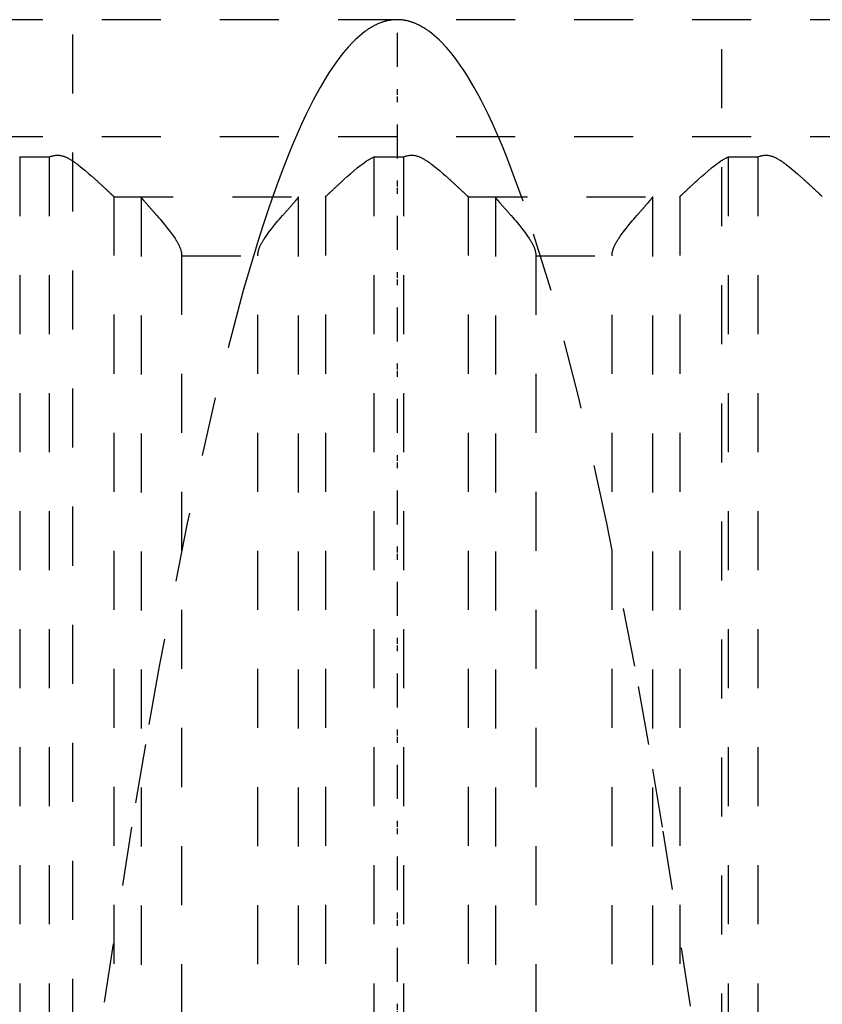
# Model space of a CAD drawing. Extents: x -70 to 70, y -1 to 583.
# Tile 10 of 15: x -6 to 7, y 235 to 252. Entities that reach past the tile are written whole.
import ezdxf

# ---------------------------------------------------------------- set-up
doc = ezdxf.new("R2010")
doc.units = 0
doc.linetypes.add('CENTER', pattern=[1.5, 0.45, -0.5, 0.05, -0.5])
doc.linetypes.add('DASHED', pattern=[2, 1, -1])
doc.layers.add('AM_3', color=7, linetype='DASHED')
doc.layers.add('AM_7', color=7, linetype='CENTER')

msp = doc.modelspace()

# ---------------------------------------------------------------- linework, layer by layer
at = {"layer": 'AM_3', "color": 6, "linetype": 'DASHED'}
for p, q in [((-5.5, 559.25), (-5.5, 90)), ((5.5, 90), (5.5, 559.25)), ((16, 251.5), (-16, 251.5)), ((16, 249.517), (-16, 249.517)), ((-6.392, 249.174), (-6.392, 202.5)), ((-6.392, 249.174), (-5.891, 249.174)), ((-5.891, 249.174), (-5.891, 202.5)), ((-0.392, 249.174), (-0.392, 202.5)), ((-0.392, 249.174), (0.109, 249.174)), ((0.109, 249.174), (0.109, 202.5)), ((5.608, 249.174), (5.608, 202.5)), ((5.608, 249.174), (6.109, 249.174)), ((6.109, 249.174), (6.109, 202.5)), ((-4.797, 248.503), (-4.797, 202.5)), ((-4.79, 248.5), (-1.217, 248.5)), ((-4.333, 248.49), (-4.333, 202.51)), ((-1.674, 248.49), (-1.674, 202.51)), ((-1.21, 248.503), (-1.21, 202.5)), ((1.203, 248.503), (1.203, 202.5)), ((1.21, 248.5), (4.783, 248.5)), ((1.667, 248.49), (1.667, 202.51)), ((4.326, 248.49), (4.326, 202.51)), ((4.79, 248.503), (4.79, 202.5)), ((-3.649, 247.5), (-2.358, 247.5)), ((-3.649, 247.5), (-3.649, 203.5)), ((-2.358, 203.5), (-2.358, 247.5)), ((2.351, 247.5), (3.642, 247.5)), ((2.351, 247.5), (2.351, 203.5)), ((3.642, 203.5), (3.642, 247.5))]:
    msp.add_line(p, q, dxfattribs=at)
for points in [[(0, 251.5, 0), (-0.007, 251.5, 0), (-0.02, 251.5, 0), (-0.033, 251.499, 0), (-0.04, 251.499, 0), (-0.046, 251.499, 0), (-0.059, 251.498, 0), (-0.072, 251.496, 0), (-0.086, 251.495, 0), (-0.099, 251.493, 0), (-0.112, 251.492, 0), (-0.119, 251.491, 0), (-0.125, 251.489, 0), (-0.138, 251.487, 0), (-0.152, 251.485, 0), (-0.165, 251.482, 0), (-0.178, 251.479, 0), (-0.191, 251.475, 0), (-0.198, 251.474, 0), (-0.204, 251.472, 0), (-0.217, 251.468, 0), (-0.231, 251.464, 0), (-0.237, 251.462, 0), (-0.244, 251.46, 0), (-0.257, 251.455, 0), (-0.27, 251.451, 0), (-0.277, 251.448, 0), (-0.283, 251.446, 0), (-0.297, 251.441, 0), (-0.31, 251.435, 0), (-0.323, 251.43, 0), (-0.336, 251.424, 0), (-0.349, 251.418, 0), (-0.356, 251.415, 0), (-0.362, 251.411, 0), (-0.376, 251.405, 0), (-0.389, 251.398, 0), (-0.402, 251.391, 0), (-0.415, 251.384, 0), (-0.428, 251.376, 0), (-0.435, 251.372, 0), (-0.442, 251.369, 0), (-0.455, 251.361, 0), (-0.468, 251.352, 0), (-0.481, 251.344, 0), (-0.494, 251.335, 0), (-0.507, 251.326, 0), (-0.514, 251.322, 0), (-0.521, 251.317, 0), (-0.534, 251.308, 0), (-0.547, 251.298, 0), (-0.593, 251.263, 0), (-0.672, 251.195, 0), (-0.712, 251.159, 0), (-0.751, 251.12, 0), (-0.83, 251.035, 0), (-0.909, 250.943, 0), (-0.988, 250.841, 0), (-1.067, 250.732, 0), (-1.147, 250.614, 0), (-1.186, 250.552, 0), (-1.226, 250.487, 0), (-1.305, 250.353, 0), (-1.384, 250.209, 0), (-1.423, 250.134, 0), (-1.463, 250.058, 0), (-1.542, 249.897, 0), (-1.621, 249.729, 0), (-1.66, 249.641, 0), (-1.7, 249.552, 0), (-1.779, 249.366, 0), (-1.858, 249.173, 0), (-1.937, 248.97, 0), (-2.016, 248.76, 0), (-2.095, 248.541, 0), (-2.134, 248.428, 0), (-2.174, 248.313, 0), (-2.253, 248.077, 0), (-2.332, 247.833, 0), (-2.608, 246.911, 0), (-3.081, 245.092, 0), (-3.555, 242.969, 0), (-4.027, 240.545, 0), (-4.263, 239.219, 0), (-4.499, 237.818, 0), (-4.971, 234.789, 0)], [(-0.077, 251.501, 0), (0, 251.5, 0)], [(0, 251.5, 0), (0.077, 251.501, 0)], [(4.971, 234.789, 0), (4.499, 237.818, 0), (4.263, 239.219, 0), (4.027, 240.545, 0), (3.555, 242.969, 0), (3.081, 245.092, 0), (2.608, 246.911, 0), (2.134, 248.428, 0), (1.858, 249.173, 0), (1.779, 249.366, 0), (1.7, 249.552, 0), (1.66, 249.641, 0), (1.621, 249.729, 0), (1.542, 249.897, 0), (1.463, 250.058, 0), (1.423, 250.134, 0), (1.384, 250.209, 0), (1.305, 250.353, 0), (1.226, 250.487, 0), (1.186, 250.552, 0), (1.147, 250.614, 0), (1.067, 250.732, 0), (0.988, 250.841, 0), (0.909, 250.943, 0), (0.83, 251.035, 0), (0.751, 251.12, 0), (0.712, 251.159, 0), (0.672, 251.195, 0), (0.593, 251.263, 0), (0.547, 251.298, 0), (0.534, 251.308, 0), (0.521, 251.317, 0), (0.514, 251.322, 0), (0.507, 251.326, 0), (0.494, 251.335, 0), (0.481, 251.344, 0), (0.468, 251.352, 0), (0.455, 251.361, 0), (0.442, 251.369, 0), (0.435, 251.372, 0), (0.428, 251.376, 0), (0.415, 251.384, 0), (0.402, 251.391, 0), (0.389, 251.398, 0), (0.376, 251.405, 0), (0.362, 251.411, 0), (0.356, 251.415, 0), (0.349, 251.418, 0), (0.336, 251.424, 0), (0.323, 251.43, 0), (0.31, 251.435, 0), (0.297, 251.441, 0), (0.283, 251.446, 0), (0.277, 251.448, 0), (0.27, 251.451, 0), (0.257, 251.455, 0), (0.244, 251.46, 0), (0.237, 251.462, 0), (0.231, 251.464, 0), (0.217, 251.468, 0), (0.204, 251.472, 0), (0.198, 251.474, 0), (0.191, 251.475, 0), (0.178, 251.479, 0), (0.165, 251.482, 0), (0.152, 251.485, 0), (0.138, 251.487, 0), (0.125, 251.489, 0), (0.119, 251.491, 0), (0.112, 251.492, 0), (0.099, 251.493, 0), (0.086, 251.495, 0), (0.072, 251.496, 0), (0.059, 251.498, 0), (0.046, 251.499, 0), (0.04, 251.499, 0), (0.033, 251.499, 0), (0.02, 251.5, 0), (0.007, 251.5, 0), (0, 251.5, 0)], [(-5.891, 249.174, 0), (-5.884, 249.176, 0), (-5.871, 249.182, 0), (-5.857, 249.187, 0), (-5.85, 249.189, 0), (-5.843, 249.191, 0), (-5.828, 249.195, 0), (-5.814, 249.198, 0), (-5.799, 249.201, 0), (-5.783, 249.203, 0), (-5.768, 249.204, 0), (-5.76, 249.204, 0), (-5.751, 249.204, 0), (-5.735, 249.204, 0), (-5.72, 249.202, 0), (-5.705, 249.2, 0), (-5.69, 249.198, 0), (-5.675, 249.194, 0), (-5.668, 249.192, 0), (-5.661, 249.19, 0), (-5.647, 249.186, 0), (-5.633, 249.181, 0), (-5.626, 249.178, 0), (-5.619, 249.175, 0), (-5.606, 249.17, 0), (-5.592, 249.163, 0), (-5.586, 249.16, 0), (-5.579, 249.157, 0), (-5.566, 249.15, 0), (-5.553, 249.143, 0), (-5.54, 249.136, 0), (-5.527, 249.128, 0), (-5.514, 249.12, 0), (-5.508, 249.116, 0), (-5.502, 249.112, 0), (-5.489, 249.104, 0), (-5.476, 249.096, 0), (-5.464, 249.087, 0), (-5.452, 249.078, 0), (-5.439, 249.069, 0), (-5.433, 249.065, 0), (-5.427, 249.06, 0), (-5.414, 249.051, 0), (-5.402, 249.042, 0), (-5.36, 249.009, 0), (-5.288, 248.95, 0), (-5.219, 248.891, 0), (-5.186, 248.862, 0), (-5.18, 248.857, 0), (-5.17, 248.847, 0), (-5.159, 248.838, 0), (-5.154, 248.833, 0), (-5.148, 248.828, 0), (-5.138, 248.819, 0), (-5.127, 248.809, 0), (-5.117, 248.8, 0), (-5.107, 248.791, 0), (-5.097, 248.782, 0), (-5.092, 248.777, 0), (-5.087, 248.773, 0), (-5.077, 248.764, 0), (-5.068, 248.755, 0), (-5.058, 248.746, 0), (-5.048, 248.738, 0), (-5.039, 248.729, 0), (-5.034, 248.725, 0), (-5.03, 248.72, 0), (-5.02, 248.712, 0), (-5.011, 248.703, 0), (-5.002, 248.695, 0), (-4.993, 248.686, 0), (-4.984, 248.678, 0), (-4.979, 248.674, 0), (-4.975, 248.67, 0), (-4.966, 248.662, 0), (-4.958, 248.654, 0), (-4.95, 248.646, 0), (-4.941, 248.639, 0), (-4.933, 248.631, 0), (-4.929, 248.627, 0), (-4.925, 248.624, 0), (-4.918, 248.616, 0), (-4.91, 248.609, 0), (-4.903, 248.602, 0), (-4.896, 248.596, 0), (-4.889, 248.589, 0), (-4.885, 248.586, 0), (-4.882, 248.583, 0), (-4.875, 248.577, 0), (-4.869, 248.571, 0), (-4.866, 248.568, 0), (-4.863, 248.565, 0), (-4.857, 248.56, 0), (-4.851, 248.554, 0), (-4.849, 248.552, 0), (-4.846, 248.549, 0), (-4.841, 248.544, 0), (-4.836, 248.54, 0), (-4.831, 248.535, 0), (-4.827, 248.531, 0), (-4.823, 248.527, 0), (-4.821, 248.526, 0), (-4.819, 248.524, 0), (-4.815, 248.52, 0), (-4.812, 248.517, 0), (-4.809, 248.514, 0), (-4.806, 248.512, 0), (-4.803, 248.509, 0), (-4.802, 248.508, 0), (-4.801, 248.507, 0), (-4.799, 248.505, 0), (-4.797, 248.504, 0), (-4.797, 248.503, 0)], [(-1.21, 248.503, 0), (-1.21, 248.504, 0), (-1.208, 248.505, 0), (-1.207, 248.506, 0), (-1.206, 248.507, 0), (-1.205, 248.508, 0), (-1.203, 248.51, 0), (-1.201, 248.512, 0), (-1.199, 248.514, 0), (-1.196, 248.516, 0), (-1.193, 248.519, 0), (-1.192, 248.52, 0), (-1.191, 248.522, 0), (-1.187, 248.524, 0), (-1.184, 248.527, 0), (-1.181, 248.531, 0), (-1.177, 248.534, 0), (-1.173, 248.537, 0), (-1.172, 248.539, 0), (-1.17, 248.541, 0), (-1.165, 248.545, 0), (-1.161, 248.549, 0), (-1.159, 248.551, 0), (-1.157, 248.553, 0), (-1.152, 248.558, 0), (-1.147, 248.562, 0), (-1.145, 248.564, 0), (-1.142, 248.567, 0), (-1.137, 248.571, 0), (-1.132, 248.576, 0), (-1.127, 248.581, 0), (-1.121, 248.586, 0), (-1.116, 248.592, 0), (-1.113, 248.594, 0), (-1.11, 248.597, 0), (-1.104, 248.603, 0), (-1.098, 248.608, 0), (-1.092, 248.614, 0), (-1.085, 248.62, 0), (-1.079, 248.626, 0), (-1.076, 248.629, 0), (-1.072, 248.632, 0), (-1.066, 248.638, 0), (-1.059, 248.645, 0), (-1.052, 248.651, 0), (-1.045, 248.658, 0), (-1.038, 248.664, 0), (-1.034, 248.668, 0), (-1.031, 248.671, 0), (-1.024, 248.678, 0), (-1.016, 248.685, 0), (-1.009, 248.691, 0), (-1.001, 248.698, 0), (-0.994, 248.705, 0), (-0.99, 248.709, 0), (-0.986, 248.712, 0), (-0.978, 248.72, 0), (-0.971, 248.727, 0), (-0.943, 248.752, 0), (-0.919, 248.774, 0), (-0.894, 248.796, 0), (-0.843, 248.843, 0), (-0.788, 248.891, 0), (-0.731, 248.94, 0), (-0.673, 248.988, 0), (-0.613, 249.036, 0), (-0.582, 249.059, 0), (-0.552, 249.081, 0), (-0.516, 249.106, 0), (-0.505, 249.112, 0), (-0.495, 249.119, 0), (-0.489, 249.122, 0), (-0.484, 249.125, 0), (-0.474, 249.132, 0), (-0.463, 249.138, 0), (-0.452, 249.144, 0), (-0.442, 249.15, 0), (-0.431, 249.156, 0), (-0.425, 249.158, 0), (-0.42, 249.161, 0), (-0.409, 249.166, 0), (-0.398, 249.171, 0), (-0.392, 249.174, 0)], [(0.109, 249.174, 0), (0.116, 249.176, 0), (0.129, 249.182, 0), (0.143, 249.187, 0), (0.15, 249.189, 0), (0.157, 249.191, 0), (0.172, 249.195, 0), (0.187, 249.198, 0), (0.201, 249.201, 0), (0.217, 249.203, 0), (0.232, 249.204, 0), (0.24, 249.204, 0), (0.249, 249.204, 0), (0.265, 249.204, 0), (0.28, 249.202, 0), (0.295, 249.2, 0), (0.31, 249.198, 0), (0.325, 249.194, 0), (0.332, 249.192, 0), (0.339, 249.19, 0), (0.353, 249.186, 0), (0.367, 249.181, 0), (0.374, 249.178, 0), (0.381, 249.175, 0), (0.394, 249.17, 0), (0.408, 249.163, 0), (0.414, 249.16, 0), (0.421, 249.157, 0), (0.434, 249.15, 0), (0.447, 249.143, 0), (0.46, 249.136, 0), (0.473, 249.128, 0), (0.486, 249.12, 0), (0.492, 249.116, 0), (0.498, 249.112, 0), (0.511, 249.104, 0), (0.524, 249.096, 0), (0.536, 249.087, 0), (0.548, 249.078, 0), (0.561, 249.069, 0), (0.567, 249.065, 0), (0.573, 249.06, 0), (0.586, 249.051, 0), (0.598, 249.042, 0), (0.64, 249.009, 0), (0.712, 248.95, 0), (0.781, 248.891, 0), (0.814, 248.862, 0), (0.82, 248.857, 0), (0.83, 248.847, 0), (0.841, 248.838, 0), (0.846, 248.833, 0), (0.852, 248.828, 0), (0.862, 248.819, 0), (0.873, 248.81, 0), (0.883, 248.8, 0), (0.893, 248.791, 0), (0.903, 248.782, 0), (0.908, 248.777, 0), (0.913, 248.773, 0), (0.923, 248.764, 0), (0.932, 248.755, 0), (0.942, 248.747, 0), (0.952, 248.738, 0), (0.961, 248.729, 0), (0.966, 248.725, 0), (0.97, 248.72, 0), (0.98, 248.712, 0), (0.989, 248.703, 0), (0.998, 248.695, 0), (1.007, 248.687, 0), (1.016, 248.678, 0), (1.02, 248.674, 0), (1.025, 248.67, 0), (1.034, 248.662, 0), (1.042, 248.654, 0), (1.05, 248.646, 0), (1.059, 248.639, 0), (1.067, 248.631, 0), (1.071, 248.627, 0), (1.075, 248.624, 0), (1.082, 248.616, 0), (1.09, 248.609, 0), (1.097, 248.603, 0), (1.104, 248.596, 0), (1.111, 248.589, 0), (1.115, 248.586, 0), (1.118, 248.583, 0), (1.125, 248.577, 0), (1.131, 248.571, 0), (1.134, 248.568, 0), (1.137, 248.565, 0), (1.143, 248.56, 0), (1.149, 248.554, 0), (1.151, 248.552, 0), (1.154, 248.549, 0), (1.159, 248.544, 0), (1.164, 248.54, 0), (1.169, 248.535, 0), (1.173, 248.531, 0), (1.177, 248.527, 0), (1.179, 248.526, 0), (1.181, 248.524, 0), (1.185, 248.52, 0), (1.188, 248.517, 0), (1.191, 248.514, 0), (1.194, 248.512, 0), (1.197, 248.509, 0), (1.198, 248.508, 0), (1.199, 248.507, 0), (1.201, 248.505, 0), (1.203, 248.504, 0), (1.203, 248.503, 0)], [(4.79, 248.503, 0), (4.79, 248.504, 0), (4.792, 248.505, 0), (4.793, 248.506, 0), (4.794, 248.507, 0), (4.795, 248.508, 0), (4.797, 248.51, 0), (4.799, 248.512, 0), (4.801, 248.514, 0), (4.804, 248.516, 0), (4.807, 248.519, 0), (4.808, 248.52, 0), (4.809, 248.522, 0), (4.813, 248.524, 0), (4.816, 248.527, 0), (4.819, 248.531, 0), (4.823, 248.534, 0), (4.827, 248.537, 0), (4.828, 248.539, 0), (4.83, 248.541, 0), (4.835, 248.545, 0), (4.839, 248.549, 0), (4.841, 248.551, 0), (4.843, 248.553, 0), (4.848, 248.558, 0), (4.853, 248.562, 0), (4.855, 248.564, 0), (4.858, 248.567, 0), (4.863, 248.571, 0), (4.868, 248.576, 0), (4.873, 248.581, 0), (4.879, 248.586, 0), (4.884, 248.592, 0), (4.887, 248.594, 0), (4.89, 248.597, 0), (4.896, 248.603, 0), (4.902, 248.608, 0), (4.908, 248.614, 0), (4.915, 248.62, 0), (4.921, 248.626, 0), (4.924, 248.629, 0), (4.928, 248.632, 0), (4.934, 248.639, 0), (4.941, 248.645, 0), (4.948, 248.651, 0), (4.955, 248.658, 0), (4.962, 248.664, 0), (4.966, 248.668, 0), (4.969, 248.671, 0), (4.976, 248.678, 0), (4.984, 248.685, 0), (4.991, 248.691, 0), (4.999, 248.698, 0), (5.006, 248.705, 0), (5.01, 248.709, 0), (5.014, 248.712, 0), (5.022, 248.72, 0), (5.029, 248.727, 0), (5.057, 248.752, 0), (5.081, 248.774, 0), (5.106, 248.796, 0), (5.158, 248.843, 0), (5.212, 248.891, 0), (5.269, 248.94, 0), (5.327, 248.988, 0), (5.387, 249.036, 0), (5.418, 249.059, 0), (5.448, 249.081, 0), (5.484, 249.106, 0), (5.495, 249.112, 0), (5.505, 249.119, 0), (5.511, 249.122, 0), (5.516, 249.125, 0), (5.526, 249.132, 0), (5.537, 249.138, 0), (5.548, 249.144, 0), (5.558, 249.15, 0), (5.569, 249.156, 0), (5.575, 249.158, 0), (5.58, 249.161, 0), (5.591, 249.166, 0), (5.602, 249.171, 0), (5.608, 249.174, 0)], [(6.109, 249.174, 0), (6.116, 249.176, 0), (6.129, 249.182, 0), (6.143, 249.187, 0), (6.15, 249.189, 0), (6.157, 249.191, 0), (6.172, 249.195, 0), (6.186, 249.198, 0), (6.201, 249.201, 0), (6.217, 249.203, 0), (6.232, 249.204, 0), (6.24, 249.204, 0), (6.249, 249.204, 0), (6.265, 249.204, 0), (6.28, 249.202, 0), (6.295, 249.2, 0), (6.31, 249.198, 0), (6.325, 249.194, 0), (6.332, 249.192, 0), (6.339, 249.19, 0), (6.353, 249.186, 0), (6.367, 249.181, 0), (6.374, 249.178, 0), (6.381, 249.175, 0), (6.394, 249.17, 0), (6.408, 249.163, 0), (6.414, 249.16, 0), (6.421, 249.157, 0), (6.434, 249.15, 0), (6.447, 249.143, 0), (6.46, 249.136, 0), (6.473, 249.128, 0), (6.486, 249.12, 0), (6.492, 249.116, 0), (6.498, 249.112, 0), (6.511, 249.104, 0), (6.524, 249.096, 0), (6.536, 249.087, 0), (6.548, 249.078, 0), (6.561, 249.069, 0), (6.567, 249.065, 0), (6.573, 249.06, 0), (6.586, 249.051, 0), (6.598, 249.042, 0), (6.64, 249.009, 0), (6.712, 248.95, 0), (6.781, 248.891, 0), (6.814, 248.862, 0), (6.82, 248.857, 0), (6.83, 248.847, 0), (6.841, 248.838, 0), (6.846, 248.833, 0), (6.852, 248.828, 0), (6.862, 248.819, 0), (6.873, 248.809, 0), (6.883, 248.8, 0), (6.893, 248.791, 0), (6.903, 248.782, 0), (6.908, 248.777, 0), (6.913, 248.773, 0), (6.923, 248.764, 0), (6.932, 248.755, 0), (6.942, 248.746, 0), (6.952, 248.738, 0), (6.961, 248.729, 0), (6.966, 248.725, 0), (6.97, 248.72, 0), (6.98, 248.712, 0), (6.989, 248.703, 0), (6.998, 248.695, 0), (7.007, 248.686, 0), (7.016, 248.678, 0), (7.021, 248.674, 0), (7.025, 248.67, 0), (7.034, 248.662, 0), (7.042, 248.654, 0), (7.05, 248.646, 0), (7.059, 248.639, 0), (7.067, 248.631, 0), (7.071, 248.627, 0), (7.075, 248.624, 0), (7.082, 248.616, 0), (7.09, 248.609, 0), (7.097, 248.602, 0), (7.104, 248.596, 0), (7.111, 248.589, 0), (7.115, 248.586, 0), (7.118, 248.583, 0), (7.125, 248.577, 0), (7.131, 248.571, 0), (7.134, 248.568, 0), (7.137, 248.565, 0), (7.143, 248.56, 0), (7.149, 248.554, 0), (7.151, 248.552, 0), (7.154, 248.549, 0), (7.159, 248.544, 0), (7.164, 248.54, 0), (7.169, 248.535, 0), (7.173, 248.531, 0), (7.177, 248.527, 0), (7.179, 248.526, 0), (7.181, 248.524, 0), (7.185, 248.52, 0), (7.188, 248.517, 0), (7.191, 248.514, 0), (7.194, 248.512, 0), (7.197, 248.509, 0), (7.198, 248.508, 0), (7.199, 248.507, 0), (7.201, 248.505, 0), (7.203, 248.504, 0), (7.203, 248.503, 0)], [(-4.797, 248.503, 0), (-4.796, 248.502, 0), (-4.793, 248.501, 0), (-4.791, 248.5, 0), (-4.79, 248.5, 0)], [(-4.345, 248.5, 0), (-4.343, 248.5, 0), (-4.339, 248.498, 0), (-4.335, 248.493, 0), (-4.333, 248.49, 0)], [(-4.333, 248.49, 0), (-4.332, 248.489, 0), (-4.331, 248.487, 0), (-4.329, 248.484, 0), (-4.328, 248.483, 0), (-4.327, 248.481, 0), (-4.325, 248.478, 0), (-4.322, 248.475, 0), (-4.319, 248.471, 0), (-4.316, 248.467, 0), (-4.313, 248.463, 0), (-4.311, 248.461, 0), (-4.309, 248.459, 0), (-4.306, 248.455, 0), (-4.302, 248.45, 0), (-4.298, 248.445, 0), (-4.294, 248.44, 0), (-4.289, 248.435, 0), (-4.287, 248.432, 0), (-4.284, 248.429, 0), (-4.28, 248.423, 0), (-4.275, 248.417, 0), (-4.272, 248.414, 0), (-4.269, 248.411, 0), (-4.264, 248.405, 0), (-4.258, 248.399, 0), (-4.256, 248.396, 0), (-4.253, 248.392, 0), (-4.247, 248.386, 0), (-4.241, 248.379, 0), (-4.235, 248.372, 0), (-4.229, 248.365, 0), (-4.223, 248.357, 0), (-4.219, 248.354, 0), (-4.216, 248.35, 0), (-4.21, 248.343, 0), (-4.203, 248.335, 0), (-4.196, 248.328, 0), (-4.19, 248.32, 0), (-4.183, 248.312, 0), (-4.179, 248.308, 0), (-4.176, 248.304, 0), (-4.169, 248.296, 0), (-4.162, 248.288, 0), (-4.154, 248.28, 0), (-4.147, 248.271, 0), (-4.14, 248.263, 0), (-4.136, 248.259, 0), (-4.132, 248.254, 0), (-4.124, 248.246, 0), (-4.117, 248.237, 0), (-4.109, 248.228, 0), (-4.101, 248.219, 0), (-4.093, 248.21, 0), (-4.089, 248.205, 0), (-4.085, 248.201, 0), (-4.077, 248.191, 0), (-4.069, 248.182, 0), (-4.04, 248.149, 0), (-4.015, 248.119, 0), (-3.99, 248.09, 0), (-3.938, 248.028, 0), (-3.886, 247.965, 0), (-3.836, 247.9, 0), (-3.788, 247.834, 0), (-3.761, 247.795, 0), (-3.754, 247.784, 0), (-3.747, 247.772, 0), (-3.743, 247.767, 0), (-3.74, 247.761, 0), (-3.733, 247.75, 0), (-3.726, 247.738, 0), (-3.723, 247.732, 0), (-3.719, 247.726, 0), (-3.713, 247.715, 0), (-3.707, 247.703, 0), (-3.704, 247.697, 0), (-3.701, 247.691, 0), (-3.695, 247.679, 0), (-3.689, 247.667, 0), (-3.684, 247.655, 0), (-3.679, 247.643, 0), (-3.674, 247.63, 0), (-3.672, 247.624, 0), (-3.67, 247.617, 0), (-3.665, 247.605, 0), (-3.662, 247.592, 0), (-3.658, 247.578, 0), (-3.656, 247.565, 0), (-3.653, 247.551, 0), (-3.652, 247.544, 0), (-3.651, 247.537, 0), (-3.65, 247.522, 0), (-3.649, 247.508, 0), (-3.649, 247.5, 0)], [(-2.358, 247.5, 0), (-2.358, 247.508, 0), (-2.357, 247.522, 0), (-2.356, 247.537, 0), (-2.355, 247.544, 0), (-2.354, 247.551, 0), (-2.351, 247.565, 0), (-2.349, 247.578, 0), (-2.345, 247.592, 0), (-2.342, 247.605, 0), (-2.337, 247.617, 0), (-2.335, 247.624, 0), (-2.333, 247.63, 0), (-2.328, 247.643, 0), (-2.323, 247.655, 0), (-2.318, 247.667, 0), (-2.312, 247.679, 0), (-2.306, 247.691, 0), (-2.303, 247.697, 0), (-2.3, 247.703, 0), (-2.294, 247.715, 0), (-2.288, 247.726, 0), (-2.284, 247.732, 0), (-2.281, 247.738, 0), (-2.274, 247.75, 0), (-2.267, 247.761, 0), (-2.264, 247.767, 0), (-2.26, 247.772, 0), (-2.253, 247.784, 0), (-2.246, 247.795, 0), (-2.219, 247.834, 0), (-2.171, 247.9, 0), (-2.121, 247.965, 0), (-2.069, 248.028, 0), (-2.017, 248.09, 0), (-1.992, 248.119, 0), (-1.967, 248.149, 0), (-1.938, 248.182, 0), (-1.93, 248.191, 0), (-1.922, 248.201, 0), (-1.918, 248.205, 0), (-1.914, 248.21, 0), (-1.906, 248.219, 0), (-1.898, 248.228, 0), (-1.89, 248.237, 0), (-1.883, 248.246, 0), (-1.875, 248.254, 0), (-1.871, 248.259, 0), (-1.867, 248.263, 0), (-1.86, 248.271, 0), (-1.853, 248.28, 0), (-1.845, 248.288, 0), (-1.838, 248.296, 0), (-1.831, 248.304, 0), (-1.828, 248.308, 0), (-1.824, 248.312, 0), (-1.817, 248.32, 0), (-1.811, 248.328, 0), (-1.804, 248.335, 0), (-1.797, 248.343, 0), (-1.791, 248.35, 0), (-1.788, 248.354, 0), (-1.784, 248.357, 0), (-1.778, 248.365, 0), (-1.772, 248.372, 0), (-1.766, 248.379, 0), (-1.76, 248.386, 0), (-1.754, 248.392, 0), (-1.751, 248.396, 0), (-1.749, 248.399, 0), (-1.743, 248.405, 0), (-1.738, 248.411, 0), (-1.735, 248.414, 0), (-1.732, 248.417, 0), (-1.727, 248.423, 0), (-1.723, 248.429, 0), (-1.72, 248.432, 0), (-1.718, 248.435, 0), (-1.713, 248.44, 0), (-1.709, 248.445, 0), (-1.705, 248.45, 0), (-1.701, 248.455, 0), (-1.698, 248.459, 0), (-1.696, 248.461, 0), (-1.694, 248.463, 0), (-1.691, 248.467, 0), (-1.688, 248.471, 0), (-1.685, 248.475, 0), (-1.682, 248.478, 0), (-1.68, 248.481, 0), (-1.679, 248.483, 0), (-1.678, 248.484, 0), (-1.676, 248.487, 0), (-1.675, 248.489, 0), (-1.674, 248.49, 0)], [(-1.674, 248.49, 0), (-1.672, 248.493, 0), (-1.668, 248.498, 0), (-1.664, 248.5, 0), (-1.662, 248.5, 0)], [(-1.217, 248.5, 0), (-1.216, 248.5, 0), (-1.214, 248.501, 0), (-1.211, 248.502, 0), (-1.21, 248.503, 0)], [(1.203, 248.503, 0), (1.204, 248.502, 0), (1.207, 248.501, 0), (1.209, 248.5, 0), (1.21, 248.5, 0)], [(1.655, 248.5, 0), (1.657, 248.5, 0), (1.661, 248.498, 0), (1.665, 248.493, 0), (1.667, 248.49, 0)], [(1.667, 248.49, 0), (1.668, 248.489, 0), (1.669, 248.487, 0), (1.671, 248.484, 0), (1.672, 248.483, 0), (1.673, 248.481, 0), (1.675, 248.478, 0), (1.678, 248.475, 0), (1.681, 248.471, 0), (1.684, 248.467, 0), (1.687, 248.463, 0), (1.689, 248.461, 0), (1.691, 248.459, 0), (1.694, 248.455, 0), (1.698, 248.45, 0), (1.702, 248.445, 0), (1.706, 248.44, 0), (1.711, 248.435, 0), (1.713, 248.432, 0), (1.716, 248.429, 0), (1.72, 248.423, 0), (1.725, 248.417, 0), (1.728, 248.414, 0), (1.731, 248.411, 0), (1.736, 248.405, 0), (1.742, 248.399, 0), (1.744, 248.396, 0), (1.747, 248.392, 0), (1.753, 248.386, 0), (1.759, 248.379, 0), (1.765, 248.372, 0), (1.771, 248.365, 0), (1.777, 248.357, 0), (1.781, 248.354, 0), (1.784, 248.35, 0), (1.79, 248.343, 0), (1.797, 248.335, 0), (1.804, 248.328, 0), (1.81, 248.32, 0), (1.817, 248.312, 0), (1.821, 248.308, 0), (1.824, 248.304, 0), (1.831, 248.296, 0), (1.838, 248.288, 0), (1.846, 248.28, 0), (1.853, 248.271, 0), (1.86, 248.263, 0), (1.864, 248.259, 0), (1.868, 248.254, 0), (1.876, 248.246, 0), (1.883, 248.237, 0), (1.891, 248.228, 0), (1.899, 248.219, 0), (1.907, 248.21, 0), (1.911, 248.205, 0), (1.915, 248.201, 0), (1.923, 248.191, 0), (1.931, 248.182, 0), (1.96, 248.149, 0), (1.985, 248.119, 0), (2.01, 248.09, 0), (2.062, 248.028, 0), (2.114, 247.965, 0), (2.164, 247.9, 0), (2.212, 247.834, 0), (2.239, 247.795, 0), (2.246, 247.784, 0), (2.253, 247.772, 0), (2.257, 247.767, 0), (2.26, 247.761, 0), (2.267, 247.75, 0), (2.274, 247.738, 0), (2.277, 247.732, 0), (2.281, 247.726, 0), (2.287, 247.715, 0), (2.293, 247.703, 0), (2.296, 247.697, 0), (2.299, 247.691, 0), (2.305, 247.679, 0), (2.311, 247.667, 0), (2.316, 247.655, 0), (2.321, 247.643, 0), (2.326, 247.63, 0), (2.328, 247.624, 0), (2.33, 247.617, 0), (2.335, 247.605, 0), (2.338, 247.592, 0), (2.342, 247.578, 0), (2.344, 247.565, 0), (2.347, 247.551, 0), (2.348, 247.544, 0), (2.349, 247.537, 0), (2.35, 247.522, 0), (2.351, 247.508, 0), (2.351, 247.5, 0)], [(3.642, 247.5, 0), (3.642, 247.508, 0), (3.643, 247.522, 0), (3.644, 247.537, 0), (3.645, 247.544, 0), (3.646, 247.551, 0), (3.649, 247.565, 0), (3.651, 247.578, 0), (3.655, 247.592, 0), (3.658, 247.605, 0), (3.663, 247.617, 0), (3.665, 247.624, 0), (3.667, 247.63, 0), (3.672, 247.643, 0), (3.677, 247.655, 0), (3.682, 247.667, 0), (3.688, 247.679, 0), (3.694, 247.691, 0), (3.697, 247.697, 0), (3.7, 247.703, 0), (3.706, 247.715, 0), (3.712, 247.726, 0), (3.716, 247.732, 0), (3.719, 247.738, 0), (3.726, 247.75, 0), (3.733, 247.761, 0), (3.736, 247.767, 0), (3.74, 247.772, 0), (3.747, 247.784, 0), (3.754, 247.795, 0), (3.781, 247.834, 0), (3.829, 247.9, 0), (3.879, 247.965, 0), (3.931, 248.028, 0), (3.983, 248.09, 0), (4.008, 248.119, 0), (4.033, 248.149, 0), (4.062, 248.182, 0), (4.07, 248.191, 0), (4.078, 248.201, 0), (4.082, 248.205, 0), (4.086, 248.21, 0), (4.094, 248.219, 0), (4.102, 248.228, 0), (4.11, 248.237, 0), (4.117, 248.246, 0), (4.125, 248.254, 0), (4.129, 248.259, 0), (4.133, 248.263, 0), (4.14, 248.271, 0), (4.147, 248.28, 0), (4.155, 248.288, 0), (4.162, 248.296, 0), (4.169, 248.304, 0), (4.172, 248.308, 0), (4.176, 248.312, 0), (4.183, 248.32, 0), (4.189, 248.328, 0), (4.196, 248.335, 0), (4.203, 248.343, 0), (4.209, 248.35, 0), (4.212, 248.354, 0), (4.216, 248.357, 0), (4.222, 248.365, 0), (4.228, 248.372, 0), (4.234, 248.379, 0), (4.24, 248.386, 0), (4.246, 248.392, 0), (4.249, 248.396, 0), (4.251, 248.399, 0), (4.257, 248.405, 0), (4.262, 248.411, 0), (4.265, 248.414, 0), (4.268, 248.417, 0), (4.273, 248.423, 0), (4.277, 248.429, 0), (4.28, 248.432, 0), (4.282, 248.435, 0), (4.287, 248.44, 0), (4.291, 248.445, 0), (4.295, 248.45, 0), (4.299, 248.455, 0), (4.302, 248.459, 0), (4.304, 248.461, 0), (4.306, 248.463, 0), (4.309, 248.467, 0), (4.312, 248.471, 0), (4.315, 248.475, 0), (4.318, 248.478, 0), (4.32, 248.481, 0), (4.321, 248.483, 0), (4.322, 248.484, 0), (4.324, 248.487, 0), (4.325, 248.489, 0), (4.326, 248.49, 0)], [(4.326, 248.49, 0), (4.328, 248.493, 0), (4.332, 248.498, 0), (4.336, 248.5, 0), (4.338, 248.5, 0)], [(4.783, 248.5, 0), (4.784, 248.5, 0), (4.786, 248.501, 0), (4.789, 248.502, 0), (4.79, 248.503, 0)]]:
    msp.add_polyline3d(points, dxfattribs=at)
at = {"layer": 'AM_7', "color": 4, "linetype": 'CENTER'}
for p, q in [((0, 582.975), (0, 66.525)), ((0, 454.2), (0, 146))]:
    msp.add_line(p, q, dxfattribs=at)

doc.saveas('drawing.dxf')
